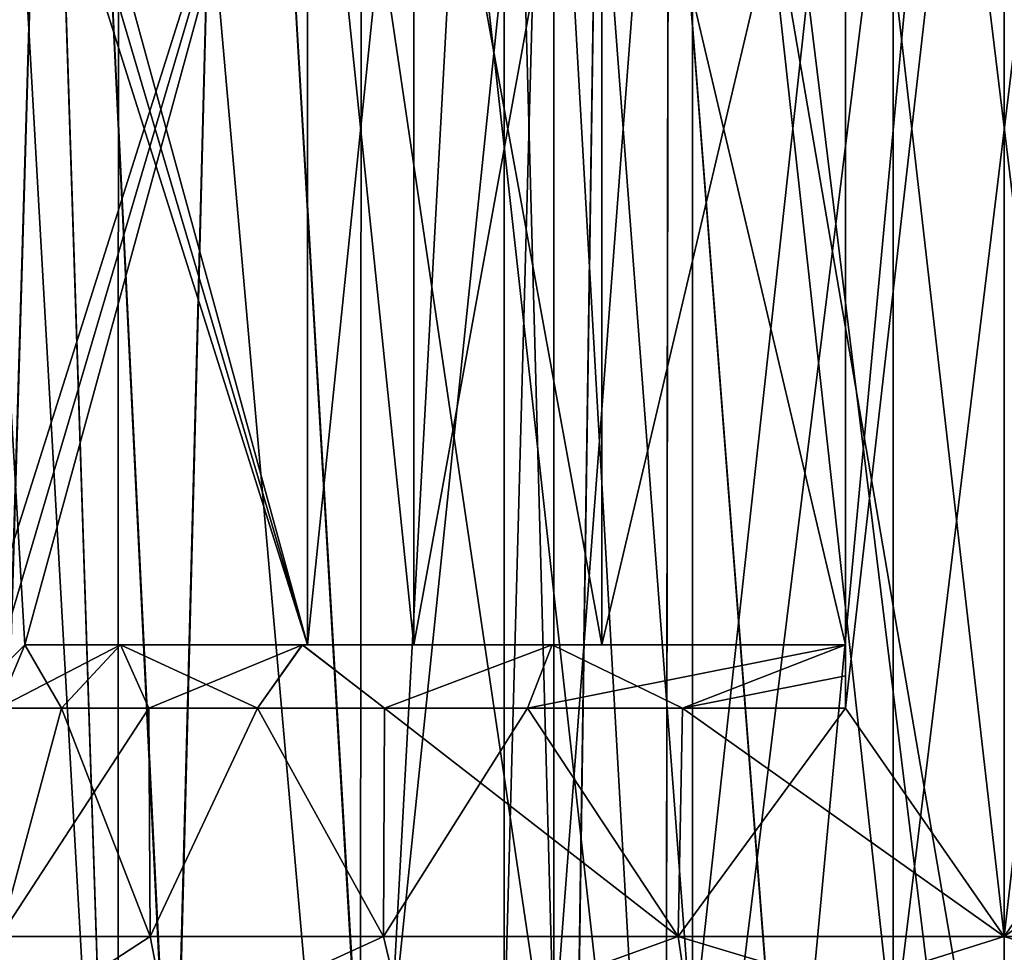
# Model space of a CAD drawing. Header units: metres. Extents: x -90 to 90, y -173 to 74.
# Tile 51 of 256: x -66 to -60, y 18 to 24. Entities that reach past the tile are written whole.
import ezdxf

# ---------------------------------------------------------------- set-up
doc = ezdxf.new("R2010")
doc.units = ezdxf.units.M
doc.layers.add('solid_509418', color=7, linetype='CONTINUOUS')

msp = doc.modelspace()

# ---------------------------------------------------------------- linework, layer by layer
at = {"layer": 'solid_509418'}
for points in [[(-66.14431, 31, 3.139663), (-65.581932, 13.8, 4.055875), (-66.56205, 13.8, 2.132757)], [(-66.560799, 31, 2.136813), (-66.14431, 31, 3.139663), (-66.56205, 13.8, 2.132757)], [(-66.561081, 31, -2.135944), (-66.56205, 13.8, -2.132757), (-65.581932, 13.8, -4.055875)], [(-66.144722, 31, -3.138854), (-66.561081, 31, -2.135944), (-65.581932, 13.8, -4.055875)], [(-65.576851, 31.000002, -4.063094), (-66.144722, 31, -3.138854), (-65.581932, 13.8, -4.055875)], [(-66.14431, 31, 3.139663), (-65.57634, 31.000002, 4.063793), (-65.581932, 13.8, 4.055875)], [(-65.57634, 31.000002, 4.063793), (-64.055878, 13.8, 5.581933), (-65.581932, 13.8, 4.055875)], [(-65.576851, 31.000002, -4.063094), (-65.581932, 13.8, -4.055875), (-64.055878, 13.8, -5.581933)], [(-64.046997, 30.999994, -5.588542), (-65.576851, 31.000002, -4.063094), (-64.055878, 13.8, -5.581933)], [(-65.57634, 31.000002, 4.063793), (-64.046219, 30.999996, 5.589104), (-64.055878, 13.8, 5.581933)], [(-63.115177, 31.000002, 6.156758), (-62.132759, 13.8, 6.56205), (-64.055878, 13.8, 5.581933)], [(-64.046219, 30.999996, 5.589104), (-63.115177, 31.000002, 6.156758), (-64.055878, 13.8, 5.581933)], [(-64.046997, 30.999994, -5.588542), (-64.055878, 13.8, -5.581933), (-62.132759, 13.8, -6.56205)], [(-63.116104, 31.000004, -6.15629), (-64.046997, 30.999994, -5.588542), (-62.132759, 13.8, -6.56205)], [(-62.107971, 30.999996, -6.570118), (-63.116104, 31.000004, -6.15629), (-62.132759, 13.8, -6.56205)], [(-63.115177, 31.000002, 6.156758), (-62.107113, 30.999996, 6.570394), (-62.132759, 13.8, 6.56205)], [(-62.132759, 13.8, 6.56205), (-60, 31, 6.9), (-60, 13.8, 6.9)], [(-62.107113, 30.999996, 6.570394), (-60, 31, 6.9), (-62.132759, 13.8, 6.56205)], [(-62.107971, 30.999996, -6.570118), (-62.132759, 13.8, -6.56205), (-60, 13.8, -6.9)], [(-62.107971, 30.999996, -6.570118), (-60, 13.8, -6.9), (-60, 31, -6.9)], [(-57.867241, 13.8, -6.56205), (-57.892887, 30.999996, -6.570394), (-60, 31, -6.9)], [(-60, 13.8, -6.9), (-57.867241, 13.8, -6.56205), (-60, 31, -6.9)], [(-60, 13.8, 6.9), (-60, 31, 6.9), (-57.892029, 30.999996, 6.570118)], [(-57.867241, 13.8, 6.56205), (-60, 13.8, 6.9), (-57.892029, 30.999996, 6.570118)], [(-66.370476, 15.961881, -8.318354), (-66.939201, 30.5, -7.85019), (-65.940926, 30.5, -8.630378)], [(-66.374794, 15.961881, 8.315045), (-65.940865, 30.5, 8.630422), (-66.939148, 30.5, 7.850239)], [(-66.374794, 15.961881, 8.315045), (-65.2341, 15.961881, 9.076462), (-65.940865, 30.5, 8.630422)], [(-65.229935, 15.961881, -9.078865), (-66.370476, 15.961881, -8.318354), (-65.940926, 30.5, -8.630378)], [(-65.229935, 15.961881, -9.078865), (-65.940926, 30.5, -8.630378), (-64.855042, 30.5, -9.284749)], [(-65.2341, 15.961881, 9.076462), (-64.854973, 30.5, 9.284785), (-65.940865, 30.5, 8.630422)], [(-65.2341, 15.961881, 9.076462), (-64.00367, 15.961881, 9.682386), (-64.854973, 30.5, 9.284785)], [(-64.000961, 15.961881, -9.683507), (-65.229935, 15.961881, -9.078865), (-64.855042, 30.5, -9.284749)], [(-64.000961, 15.961881, -9.683507), (-64.855042, 30.5, -9.284749), (-62.490585, 30.499996, -10.17718)], [(-62.7052, 15.961881, 10.122248), (-62.490532, 30.499996, 10.177193), (-64.854973, 30.5, 9.284785)], [(-64.00367, 15.961881, 9.682386), (-62.7052, 15.961881, 10.122248), (-64.854973, 30.5, 9.284785)], [(-62.703533, 15.961881, -10.122693), (-64.000961, 15.961881, -9.683507), (-62.490585, 30.499996, -10.17718)], [(-62.7052, 15.961881, 10.122248), (-61.364315, 15.961881, 10.388294), (-62.490532, 30.499996, 10.177193)], [(-61.363445, 15.961881, -10.388408), (-62.703533, 15.961881, -10.122693), (-62.490585, 30.499996, -10.17718)], [(-61.363445, 15.961881, -10.388408), (-62.490585, 30.499996, -10.17718), (-60, 30.5, -10.4775)], [(-60, 15.961881, 10.4775), (-60, 30.5, 10.4775), (-62.490532, 30.499996, 10.177193)], [(-61.364315, 15.961881, 10.388294), (-60, 15.961881, 10.4775), (-62.490532, 30.499996, 10.177193)], [(-61.363445, 15.961881, -10.388408), (-60, 30.5, -10.4775), (-60, 15.961881, -10.4775)], [(-57.509468, 30.499996, -10.177193), (-60, 15.961881, -10.4775), (-60, 30.5, -10.4775)], [(-58.636555, 15.961881, 10.388408), (-60, 30.5, 10.4775), (-60, 15.961881, 10.4775)], [(-58.636555, 15.961881, 10.388408), (-57.509415, 30.499996, 10.17718), (-60, 30.5, 10.4775)], [(-58.635685, 15.961881, -10.388294), (-60, 15.961881, -10.4775), (-57.509468, 30.499996, -10.177193)], [(-63.150002, 28.799999), (-63.150002, 17.299999), (-62.837952, 17.299999, -1.366794)], [(-62.837952, 28.799999, 1.366794), (-62.837952, 17.299999, 1.366794), (-63.150002, 17.299999)], [(-63.150002, 28.799999), (-62.837952, 28.799999, 1.366794), (-63.150002, 17.299999)], [(-62.837952, 28.799999, -1.366794), (-63.150002, 28.799999), (-62.837952, 17.299999, -1.366794)], [(-62.837952, 28.799999, -1.366794), (-62.837952, 17.299999, -1.366794), (-61.964172, 17.299999, -2.462604)], [(-62.837952, 28.799999, -1.366794), (-61.964172, 17.299999, -2.462604), (-61.964172, 28.799999, -2.462604)], [(-61.964172, 28.799999, 2.462604), (-61.964172, 17.299999, 2.462604), (-62.837952, 17.299999, 1.366794)], [(-62.837952, 28.799999, 1.366794), (-61.964172, 28.799999, 2.462604), (-62.837952, 17.299999, 1.366794)], [(-61.964172, 28.799999, -2.462604), (-61.964172, 17.299999, -2.462604), (-60.700691, 17.299999, -3.071033)], [(-61.964172, 28.799999, -2.462604), (-60.700691, 17.299999, -3.071033), (-60.700691, 28.799999, -3.071033)], [(-60.700691, 28.799999, 3.071033), (-60.700691, 17.299999, 3.071033), (-61.964172, 17.299999, 2.462604)], [(-61.964172, 28.799999, 2.462604), (-60.700691, 28.799999, 3.071033), (-61.964172, 17.299999, 2.462604)], [(-60.700691, 28.799999, -3.071033), (-60.700691, 17.299999, -3.071033), (-59.299309, 17.299999, -3.071033)], [(-60.700691, 28.799999, -3.071033), (-59.299309, 17.299999, -3.071033), (-59.299309, 28.799999, -3.071033)], [(-59.299309, 28.799999, 3.071033), (-59.299309, 17.299999, 3.071033), (-60.700691, 17.299999, 3.071033)], [(-60.700691, 28.799999, 3.071033), (-59.299309, 28.799999, 3.071033), (-60.700691, 17.299999, 3.071033)], [(-61, 26.700006, 6.574382), (-60, 17.963068, 6.65), (-60, 28.136932, 6.65)], [(-61, 19.399994, -6.574382), (-60, 28.136932, -6.65), (-60, 17.963068, -6.65)], [(-61, 19.399994, -6.574382), (-61, 26.700006, -6.574382), (-60, 28.136932, -6.65)], [(-59, 19.399994, 6.574382), (-60, 28.136932, 6.65), (-60, 17.963068, 6.65)], [(-59, 19.399994, 6.574382), (-59, 26.700006, 6.574382), (-60, 28.136932, 6.65)], [(-59, 26.700006, -6.574382), (-60, 17.963068, -6.65), (-60, 28.136932, -6.65)], [(-64.387482, 19.799999, -1), (-66.169479, 19.799999, -1), (-66.574379, 26.700006, -1)], [(-66.368912, 19.603056, -1), (-66.574379, 26.700006, -1), (-66.169479, 19.799999, -1)], [(-66.368813, 26.496851, -1), (-64.387482, 19.799999, -1), (-66.574379, 26.700006, -1)], [(-61, 26.700006, 6.574382), (-61, 19.399994, 6.574382), (-60, 17.963068, 6.65)], [(-61, 19.604002, 6.367952), (-61, 19.399994, 6.574382), (-61, 26.700006, 6.574382)], [(-61, 19.799999, 4.387482), (-61, 19.799999, 6.169481), (-61, 26.700006, 6.574382)], [(-61, 19.604002, 6.367952), (-61, 26.700006, 6.574382), (-61, 19.799999, 6.169481)], [(-61, 26.49575, 6.367701), (-61, 19.799999, 4.387482), (-61, 26.700006, 6.574382)], [(-61, 26.495998, -6.367952), (-61, 26.700006, -6.574382), (-61, 19.399994, -6.574382)], [(-59, 26.700006, -6.574382), (-59, 19.399994, -6.574382), (-60, 17.963068, -6.65)], [(-66.36869, 26.496727, 1), (-66.574379, 19.399994, 1), (-66.169479, 26.299999, 1)], [(-66.368813, 26.496851, -1), (-66.169479, 26.299999, -1), (-64.387482, 19.799999, -1)], [(-61, 26.495998, -6.367952), (-61, 19.399994, -6.574382), (-61, 26.299999, -6.169481)], [(-61, 26.49575, 6.367701), (-61, 26.299999, 6.169481), (-61, 19.799999, 4.387482)], [(-64.387482, 26.299999, 1), (-66.169479, 26.299999, 1), (-66.574379, 19.399994, 1)], [(-66.368904, 19.603064, 1), (-64.387482, 26.299999, 1), (-66.574379, 19.399994, 1)], [(-66.368904, 19.603064, 1), (-66.169479, 19.799999, 1), (-64.387482, 26.299999, 1)], [(-64.387482, 19.799999, -1), (-66.169479, 26.299999, -1), (-64.387482, 26.299999, -1)], [(-64.387482, 19.799999, 1), (-64.387482, 26.299999, 1), (-66.169479, 19.799999, 1)], [(-64.387482, 19.799999, -1), (-64.387482, 26.299999, -1), (-63.718334, 26.299999, -2.53456)], [(-64.387482, 19.799999, -1), (-63.718334, 26.299999, -2.53456), (-63.718334, 19.799999, -2.53456)], [(-63.718334, 19.799999, 2.53456), (-63.718334, 26.299999, 2.53456), (-64.387482, 26.299999, 1)], [(-63.718334, 19.799999, 2.53456), (-64.387482, 26.299999, 1), (-64.387482, 19.799999, 1)], [(-63.718334, 19.799999, -2.53456), (-63.718334, 26.299999, -2.53456), (-62.534561, 26.299999, -3.718333)], [(-63.718334, 19.799999, -2.53456), (-62.534561, 26.299999, -3.718333), (-62.534561, 19.799999, -3.718333)], [(-62.534561, 19.799999, 3.718333), (-62.534561, 26.299999, 3.718333), (-63.718334, 26.299999, 2.53456)], [(-62.534561, 19.799999, 3.718333), (-63.718334, 26.299999, 2.53456), (-63.718334, 19.799999, 2.53456)], [(-62.534561, 19.799999, -3.718333), (-62.534561, 26.299999, -3.718333), (-61, 26.299999, -4.387482)], [(-62.534561, 19.799999, -3.718333), (-61, 26.299999, -4.387482), (-61, 19.799999, -4.387482)], [(-61, 19.799999, 4.387482), (-61, 26.299999, 4.387482), (-62.534561, 26.299999, 3.718333)], [(-61, 19.799999, 4.387482), (-62.534561, 26.299999, 3.718333), (-62.534561, 19.799999, 3.718333)], [(-61, 26.299999, -4.387482), (-61, 26.299999, -6.169481), (-61, 19.399994, -6.574382)], [(-61, 19.60425, -6.367701), (-61, 26.299999, -4.387482), (-61, 19.399994, -6.574382)], [(-61, 19.799999, -4.387482), (-61, 26.299999, -4.387482), (-61, 19.799999, -6.169481)], [(-61, 19.60425, -6.367701), (-61, 19.799999, -6.169481), (-61, 26.299999, -4.387482)], [(-61, 19.799999, 4.387482), (-61, 26.299999, 6.169481), (-61, 26.299999, 4.387482)], [(-66.368912, 19.603056, -1), (-66.169479, 19.799999, -1), (-66.335678, 19.399994, -2.02031)], [(-66.368904, 19.603064, 1), (-66.335678, 19.399994, 2.020315), (-66.169479, 19.799999, 1)], [(-66.169479, 19.799999, 1), (-66.335678, 19.399994, 2.020315), (-65.936821, 19.399994, 2.996107)], [(-65.565681, 19.799999, -2.84341), (-65.936821, 19.399994, -2.996101), (-66.335678, 19.399994, -2.02031)], [(-65.565681, 19.799999, -2.84341), (-66.335678, 19.399994, -2.02031), (-66.169479, 19.799999, -1)], [(-66.169479, 19.799999, 1), (-65.936821, 19.399994, 2.996107), (-65.565712, 19.799999, 2.843345)], [(-63.718334, 19.799999, -2.53456), (-65.565681, 19.799999, -2.84341), (-66.169479, 19.799999, -1)], [(-64.387482, 19.799999, -1), (-63.718334, 19.799999, -2.53456), (-66.169479, 19.799999, -1)], [(-64.387482, 19.799999, 1), (-66.169479, 19.799999, 1), (-65.565712, 19.799999, 2.843345)], [(-65.565712, 19.799999, 2.843345), (-65.936821, 19.399994, 2.996107), (-65.388039, 19.399994, 3.89763)], [(-65.565681, 19.799999, -2.84341), (-65.388046, 19.399994, -3.897626), (-65.936821, 19.399994, -2.996101)], [(-65.565712, 19.799999, 2.843345), (-65.388039, 19.399994, 3.89763), (-64.704262, 19.399994, 4.700256)], [(-65.565712, 19.799999, 2.843345), (-64.704262, 19.399994, 4.700256), (-64.420937, 19.799999, 4.417821)], [(-62.534561, 19.799999, 3.718333), (-65.565712, 19.799999, 2.843345), (-64.420937, 19.799999, 4.417821)], [(-63.718334, 19.799999, 2.53456), (-64.387482, 19.799999, 1), (-65.565712, 19.799999, 2.843345)], [(-62.534561, 19.799999, 3.718333), (-63.718334, 19.799999, 2.53456), (-65.565712, 19.799999, 2.843345)], [(-64.42086, 19.799999, -4.417903), (-65.388046, 19.399994, -3.897626), (-65.565681, 19.799999, -2.84341)], [(-61, 19.799999, -4.387482), (-64.42086, 19.799999, -4.417903), (-65.565681, 19.799999, -2.84341)], [(-62.534561, 19.799999, -3.718333), (-61, 19.799999, -4.387482), (-65.565681, 19.799999, -2.84341)], [(-63.718334, 19.799999, -2.53456), (-62.534561, 19.799999, -3.718333), (-65.565681, 19.799999, -2.84341)], [(-64.42086, 19.799999, -4.417903), (-64.704269, 19.399994, -4.70025), (-65.388046, 19.399994, -3.897626)], [(-64.42086, 19.799999, -4.417903), (-63.902382, 19.399994, -5.384601), (-64.704269, 19.399994, -4.70025)], [(-64.420937, 19.799999, 4.417821), (-64.704262, 19.399994, 4.700256), (-63.902374, 19.399994, 5.384604)], [(-64.420937, 19.799999, 4.417821), (-63.902374, 19.399994, 5.384604), (-62.848289, 19.799999, 5.563208)], [(-61, 19.799999, 4.387482), (-64.420937, 19.799999, 4.417821), (-62.848289, 19.799999, 5.563208)], [(-61, 19.799999, 4.387482), (-62.534561, 19.799999, 3.718333), (-64.420937, 19.799999, 4.417821)], [(-62.848213, 19.799999, -5.563247), (-63.902382, 19.399994, -5.384601), (-64.42086, 19.799999, -4.417903)], [(-61, 19.799999, -6.169481), (-62.848213, 19.799999, -5.563247), (-64.42086, 19.799999, -4.417903)], [(-61, 19.799999, -4.387482), (-61, 19.799999, -6.169481), (-64.42086, 19.799999, -4.417903)], [(-62.848213, 19.799999, -5.563247), (-63.00222, 19.399994, -5.933733), (-63.902382, 19.399994, -5.384601)], [(-62.848289, 19.799999, 5.563208), (-63.902374, 19.399994, 5.384604), (-63.002213, 19.399994, 5.933735)], [(-61, 19.799999, -6.169481), (-62.026558, 19.399994, -6.333684), (-63.00222, 19.399994, -5.933733)], [(-61, 19.799999, -6.169481), (-63.00222, 19.399994, -5.933733), (-62.848213, 19.799999, -5.563247)], [(-62.848289, 19.799999, 5.563208), (-63.002213, 19.399994, 5.933735), (-62.026558, 19.399994, 6.333685)], [(-62.848289, 19.799999, 5.563208), (-62.026558, 19.399994, 6.333685), (-61, 19.799999, 6.169481)], [(-61, 19.799999, 4.387482), (-62.848289, 19.799999, 5.563208), (-61, 19.799999, 6.169481)], [(-61, 19.604002, 6.367952), (-61, 19.799999, 6.169481), (-62.026558, 19.399994, 6.333685)], [(-61, 19.60425, -6.367701), (-62.026558, 19.399994, -6.333684), (-61, 19.799999, -6.169481)], [(-61, 19.60425, -6.367701), (-61, 19.399994, -6.574382), (-62.026558, 19.399994, -6.333684)], [(-62.026558, 19.399994, 6.333685), (-61, 19.399994, 6.574382), (-61, 19.604002, 6.367952)], [(-65.936821, 19.399994, 2.996107), (-66.335678, 19.399994, 2.020315), (-66.324524, 17.963068, 2.054963)], [(-66.335678, 19.399994, -2.02031), (-65.936821, 19.399994, -2.996101), (-66.324524, 17.963068, -2.054963)], [(-65.936821, 19.399994, 2.996107), (-66.324524, 17.963068, 2.054963), (-65.379967, 17.963068, 3.908772)], [(-65.388046, 19.399994, -3.897626), (-65.379967, 17.963068, -3.908772), (-66.324524, 17.963068, -2.054963)], [(-65.936821, 19.399994, -2.996101), (-65.388046, 19.399994, -3.897626), (-66.324524, 17.963068, -2.054963)], [(-65.388039, 19.399994, 3.89763), (-65.936821, 19.399994, 2.996107), (-65.379967, 17.963068, 3.908772)], [(-65.388046, 19.399994, -3.897626), (-64.704269, 19.399994, -4.70025), (-65.379967, 17.963068, -3.908772)], [(-64.704262, 19.399994, 4.700256), (-65.388039, 19.399994, 3.89763), (-65.379967, 17.963068, 3.908772)], [(-64.704262, 19.399994, 4.700256), (-65.379967, 17.963068, 3.908772), (-63.908772, 17.963068, 5.379963)], [(-64.704269, 19.399994, -4.70025), (-63.908772, 17.963068, -5.379963), (-65.379967, 17.963068, -3.908772)], [(-64.704269, 19.399994, -4.70025), (-63.902382, 19.399994, -5.384601), (-63.908772, 17.963068, -5.379963)], [(-63.902374, 19.399994, 5.384604), (-64.704262, 19.399994, 4.700256), (-63.908772, 17.963068, 5.379963)], [(-63.902374, 19.399994, 5.384604), (-63.908772, 17.963068, 5.379963), (-62.054962, 17.963068, 6.324526)], [(-63.00222, 19.399994, -5.933733), (-62.054962, 17.963068, -6.324526), (-63.908772, 17.963068, -5.379963)], [(-63.902382, 19.399994, -5.384601), (-63.00222, 19.399994, -5.933733), (-63.908772, 17.963068, -5.379963)], [(-63.002213, 19.399994, 5.933735), (-63.902374, 19.399994, 5.384604), (-62.054962, 17.963068, 6.324526)], [(-63.00222, 19.399994, -5.933733), (-62.026558, 19.399994, -6.333684), (-62.054962, 17.963068, -6.324526)], [(-62.026558, 19.399994, 6.333685), (-63.002213, 19.399994, 5.933735), (-62.054962, 17.963068, 6.324526)], [(-62.026558, 19.399994, 6.333685), (-62.054962, 17.963068, 6.324526), (-60, 17.963068, 6.65)], [(-61, 19.399994, -6.574382), (-60, 17.963068, -6.65), (-62.054962, 17.963068, -6.324526)], [(-62.026558, 19.399994, -6.333684), (-61, 19.399994, -6.574382), (-62.054962, 17.963068, -6.324526)], [(-61, 19.399994, 6.574382), (-62.026558, 19.399994, 6.333685), (-60, 17.963068, 6.65)], [(-59, 19.399994, 6.574382), (-60, 17.963068, 6.65), (-57.945038, 17.963068, 6.324526)], [(-57.973442, 19.399994, -6.333685), (-57.945038, 17.963068, -6.324526), (-60, 17.963068, -6.65)], [(-57.973442, 19.399994, -6.333685), (-60, 17.963068, -6.65), (-59, 19.399994, -6.574382)], [(-66.33075, 17.345453, 2.891155), (-65.379967, 17.963068, 3.908772), (-66.324524, 17.963068, 2.054963)], [(-66.33075, 17.345453, 2.891155), (-65.259773, 17.345453, 4.557621), (-65.379967, 17.963068, 3.908772)], [(-66.33075, 17.345453, -2.891155), (-66.324524, 17.963068, -2.054963), (-65.379967, 17.963068, -3.908772)], [(-65.259773, 17.345453, -4.557621), (-66.33075, 17.345453, -2.891155), (-65.379967, 17.963068, -3.908772)], [(-65.259773, 17.345453, 4.557621), (-63.908772, 17.963068, 5.379963), (-65.379967, 17.963068, 3.908772)], [(-65.259773, 17.345453, -4.557621), (-65.379967, 17.963068, -3.908772), (-63.908772, 17.963068, -5.379963)], [(-65.259773, 17.345453, 4.557621), (-63.762688, 17.345453, 5.854855), (-63.908772, 17.963068, 5.379963)], [(-63.762688, 17.345453, -5.854855), (-65.259773, 17.345453, -4.557621), (-63.908772, 17.963068, -5.379963)], [(-63.762688, 17.345453, 5.854855), (-62.054962, 17.963068, 6.324526), (-63.908772, 17.963068, 5.379963)], [(-63.762688, 17.345453, -5.854855), (-63.908772, 17.963068, -5.379963), (-62.054962, 17.963068, -6.324526)], [(-63.762688, 17.345453, 5.854855), (-61.96077, 17.345453, 6.677763), (-62.054962, 17.963068, 6.324526)], [(-61.96077, 17.345453, -6.677763), (-63.762688, 17.345453, -5.854855), (-62.054962, 17.963068, -6.324526)], [(-60, 17.345453, 6.959679), (-60, 17.963068, 6.65), (-62.054962, 17.963068, 6.324526)], [(-61.96077, 17.345453, 6.677763), (-60, 17.345453, 6.959679), (-62.054962, 17.963068, 6.324526)], [(-61.96077, 17.345453, -6.677763), (-62.054962, 17.963068, -6.324526), (-60, 17.963068, -6.65)], [(-60, 17.345453, -6.959679), (-61.96077, 17.345453, -6.677763), (-60, 17.963068, -6.65)], [(-58.03923, 17.345453, 6.677763), (-57.945038, 17.963068, 6.324526), (-60, 17.963068, 6.65)], [(-58.03923, 17.345453, 6.677763), (-60, 17.963068, 6.65), (-60, 17.345453, 6.959679)], [(-60, 17.345453, -6.959679), (-60, 17.963068, -6.65), (-57.945038, 17.963068, -6.324526)], [(-58.03923, 17.345453, -6.677763), (-60, 17.345453, -6.959679), (-57.945038, 17.963068, -6.324526)]]:
    msp.add_3dface(points, dxfattribs=at)

doc.saveas('drawing.dxf')
